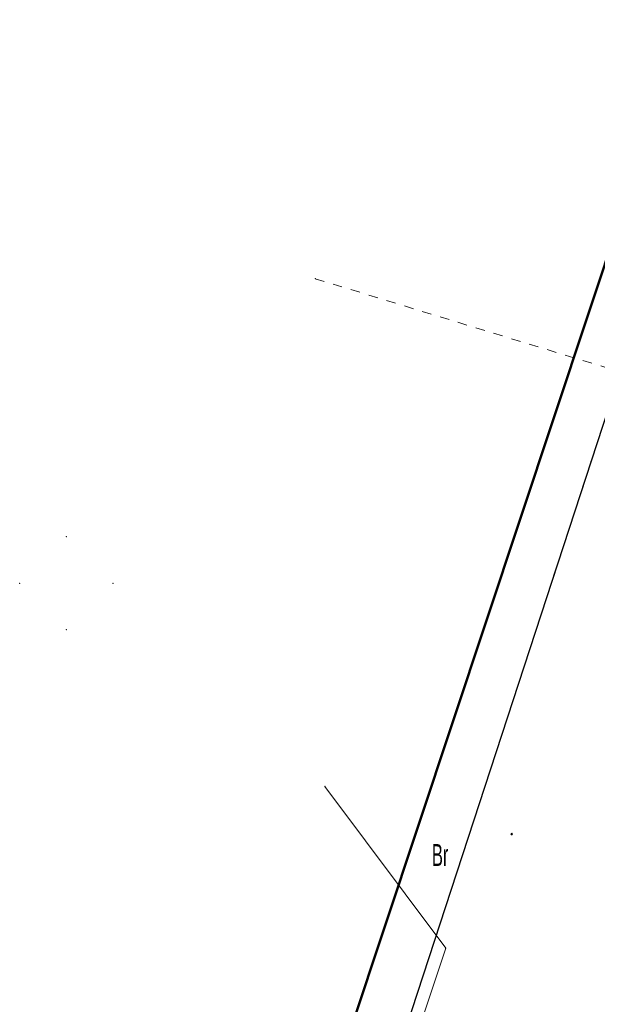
# Model space of a CAD drawing. Header units: metres. Extents: x 6599594 to 6600699, y 5687867 to 5691114.
# Tile 9 of 256: x 6599798 to 6599828, y 5688577 to 5688630. Entities that reach past the tile are written whole.
import ezdxf
from ezdxf.enums import TextEntityAlignment as Align

# ---------------------------------------------------------------- set-up
doc = ezdxf.new("R2010")
doc.units = ezdxf.units.M
doc.header["$MEASUREMENT"] = 0
for name, pattern in [('1', [0]), ('BGT', [0]), ('GUZ', [1, 0.5, -0.5])]:
    doc.linetypes.add(name, pattern=pattern)
doc.layers.get('0').update_dxf_attribs({"color": 253, "linetype": 'CONTINUOUS', "lineweight": 13})
for name, color, linetype, lineweight in [('Dzialki', 130, '1', 30), ('Numery_uzytkow', 253, 'CONTINUOUS', 9), ('pkt_sztuczny_i_naturalny', 7, 'CONTINUOUS', 5), ('SZOPO_L_0', 7, 'BGT', 9), ('Uzytki', 252, 'GUZ', 9), ('zakres', 1, 'CONTINUOUS', 50)]:
    doc.layers.add(name, color=color, linetype=linetype, lineweight=lineweight)
doc.styles.get("Standard").update_dxf_attribs({"font": 'ARIALN.TTF', "width": 0.75, "height": 1.2})
doc.linetypes.add('L_0_15_SHX', pattern='A,0,-0.375,-0.75,-0.75,-0.75,-0.75,-0.75,[6,Mapa Kielchinów 07-08-2022.shx,S=0.05,R=0,X=0,Y=0],-0.75,-0.75,-0.75,-0.75,-0.375', length=7.5)

# ---------------------------------------------------------------- blocks, each defined once
blk = doc.blocks.new('169')
at = {"linetype": 'Continuous', "lineweight": 13}
blk.add_hatch(color=0, dxfattribs=at).paths.add_polyline_path([(0, -0.09, 1), (0, 0.09, 1)])
at = {"color": 0, "linetype": 'Continuous', "lineweight": 13}
blk.add_circle((0, 0), 0.0906, dxfattribs=at)

msp = doc.modelspace()

# ---------------------------------------------------------------- linework, layer by layer
for p in [(6599813.34, 5688616.32), (6599800, 5688602.5), (6599797.5, 5688600), (6599802.5, 5688600), (6599800, 5688597.5), (6599813.86, 5688589.11), (6599820.34, 5688580.43)]:
    msp.add_point(p)
at = {"layer": 'Dzialki', "linetype": 'CONTINUOUS'}
msp.add_line((6599812.02, 5688557.21), (6599983.35, 5689081.7), dxfattribs=at)
at = {"layer": 'pkt_sztuczny_i_naturalny'}
msp.add_point((6599823.87, 5688586.55), dxfattribs=at)
at = {"layer": 'SZOPO_L_0', "linetype": 'CONTINUOUS'}
for p, q in [((6599820.34, 5688580.43), (6599813.86, 5688589.11)), ((6599812.89, 5688558.04), (6599820.34, 5688580.43))]:
    msp.add_line(p, q, dxfattribs=at)
at = {"layer": 'SZOPO_L_0', "linetype": 'L_0_15_SHX'}
for p, q in [((6599820.34, 5688580.43), (6599813.86, 5688589.11)), ((6599812.89, 5688558.04), (6599820.34, 5688580.43))]:
    msp.add_line(p, q, dxfattribs=at)
at = {"layer": 'Uzytki', "flags": 128}
for points in [[(6599813.34, 5688616.32), (6599829.69, 5688611.32)], [(6599829.69, 5688611.32), (6599812.02, 5688557.21)]]:
    msp.add_lwpolyline(points, dxfattribs=at)
at = {"layer": 'zakres', "flags": 128}
msp.add_lwpolyline([(6600098.38, 5689267.84), (6600064.24, 5689082.18), (6600063.61, 5689077.56), (6600062.17, 5689071.37), (6599879.05, 5688522.33), (6599876.29, 5688516.16), (6599871.35, 5688509.54), (6599864.97, 5688504.3), (6599857.53, 5688500.73), (6599849.44, 5688499.06), (6599841.19, 5688499.37), (6599833.26, 5688501.65), (6599826.1, 5688505.76), (6599818.42, 5688511.51), (6599811.64, 5688518.27), (6599807.49, 5688525.41), (6599805.17, 5688533.33), (6599804.83, 5688541.58), (6599806.46, 5688549.67), (6599985.74, 5689089.37), (6599986.53, 5689096.03), (6600055.68, 5689477.92)], dxfattribs=at)

# ---------------------------------------------------------------- block references
at = {"layer": 'pkt_sztuczny_i_naturalny', "linetype": 'Continuous', "xscale": 0.5, "yscale": 0.5, "zscale": 0.5}
msp.add_blockref('169', (6599823.87, 5688586.55), dxfattribs=at)

# ---------------------------------------------------------------- texts
at = {"layer": 'Numery_uzytkow', "width": 0.66}
msp.add_text('Br', height=1.17, dxfattribs=at).set_placement((6599819.596, 5688586.013), align=Align.TOP_LEFT)

doc.saveas('drawing.dxf')
